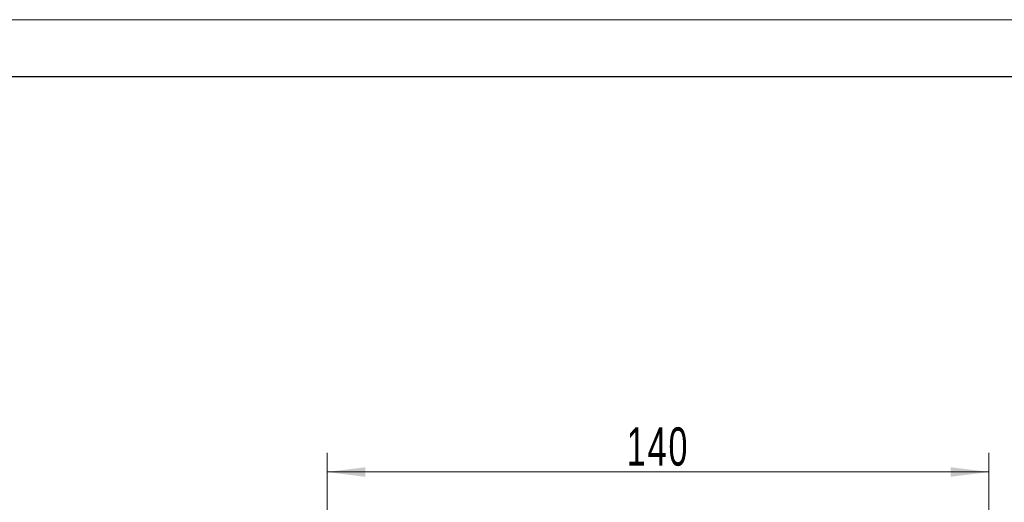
# Model space of a CAD drawing. Header units: millimetres. Extents: x 3737 to 4754, y 102 to 849.
# Tile 6 of 7: x 4226 to 4434, y 718 to 820. Entities that reach past the tile are written whole.
import ezdxf

# ---------------------------------------------------------------- set-up
doc = ezdxf.new("R2010")
doc.units = ezdxf.units.MM
doc.header["$LTSCALE"] = 5
doc.layers.get('0').update_dxf_attribs({"lineweight": 18})
doc.layers.add('图框_外框线', color=7, linetype='Continuous', lineweight=18)
doc.layers.add('尺寸线层', color=3, linetype='Continuous', lineweight=18)
doc.styles.add('标准', font='txt', dxfattribs={"width": 0.667})
doc.dimstyles.new('a4-1-1.5', dxfattribs={"dimtxt": 4.5, "dimasz": 4.5, "dimexe": 2.25, "dimexo": 0, "dimgap": 0.75, "dimtad": 1, "dimdec": 3, "dimdsep": 46, "dimtxsty": '标准', "dimblk": '_CAXARROW', "dimcen": 0, "dimdle": 9, "dimazin": 2, "dimtfac": 0.707107, "dimtdec": 3, "dimtix": 1, "dimtmove": 2, "dimatfit": 3, "dimfxl": 0, "dimfrac": 2, "dimtolj": 1, "dimarcsym": 0})

# ---------------------------------------------------------------- blocks, each defined once
blk = doc.blocks.new('*X19')
at = {"layer": '尺寸线层', "linetype": 'Continuous'}
for points in [[(4290.64, 724.6), (4298.74, 725.61), (4298.74, 723.58)], [(4430.64, 724.6), (4422.54, 725.61), (4422.54, 723.58)]]:
    blk.add_hatch(color=0, dxfattribs=at).paths.add_polyline_path(points, flags=0)
at = {"layer": '尺寸线层', "color": 0, "linetype": 'Continuous'}
for p, q in [((4290.64, 692.4), (4290.64, 728.65)), ((4430.64, 692.4), (4430.64, 728.65)), ((4290.64, 724.6), (4430.64, 724.6))]:
    blk.add_line(p, q, dxfattribs=at)
at = {"layer": '尺寸线层', "color": 0, "insert": (4360.64, 729.93), "char_height": 8.1, "width": 22.067, "attachment_point": 5, "line_spacing_factor": 1.15057, "style": '标准'}
blk.add_mtext('\\T1.1;140', dxfattribs=at)
blk = doc.blocks.new('_CAXARROW')
blk.add_hatch(color=0).paths.add_polyline_path([(0, 0), (-1, 0.125), (-1, -0.125)], flags=0)

msp = doc.modelspace()

# ---------------------------------------------------------------- linework, layer by layer
at = {"layer": '图框_外框线', "color": 3}
msp.add_lwpolyline([(3737.1068, 101.5009), (4753.56, 101.5009), (4753.56, 820.2785), (3737.1068, 820.2785)], close=True, dxfattribs=at)
at = {"layer": '图框_外框线', "color": 3, "lineweight": 25}
msp.add_lwpolyline([(3797.6099, 113.6015), (4741.4594, 113.6015), (4741.4594, 808.1779), (3797.6099, 808.1779)], close=True, dxfattribs=at)

# ---------------------------------------------------------------- dimensions: what is measured, and where the dimension line sits
at = {"layer": '尺寸线层'}
dim = msp.add_linear_dim(base=(4430.6362, 724.5953), p1=(4290.6362, 692.3993), p2=(4430.6362, 692.3993), dimstyle='a4-1-1.5', override={"dimsah": 1, "dimtfill": 1, "dimtzin": 8}, dxfattribs=at)
dim.commit()
dim.dimension.update_dxf_attribs({"geometry": '*X19', "text_midpoint": (4360.6362, 729.9278)})

doc.saveas('drawing.dxf')
